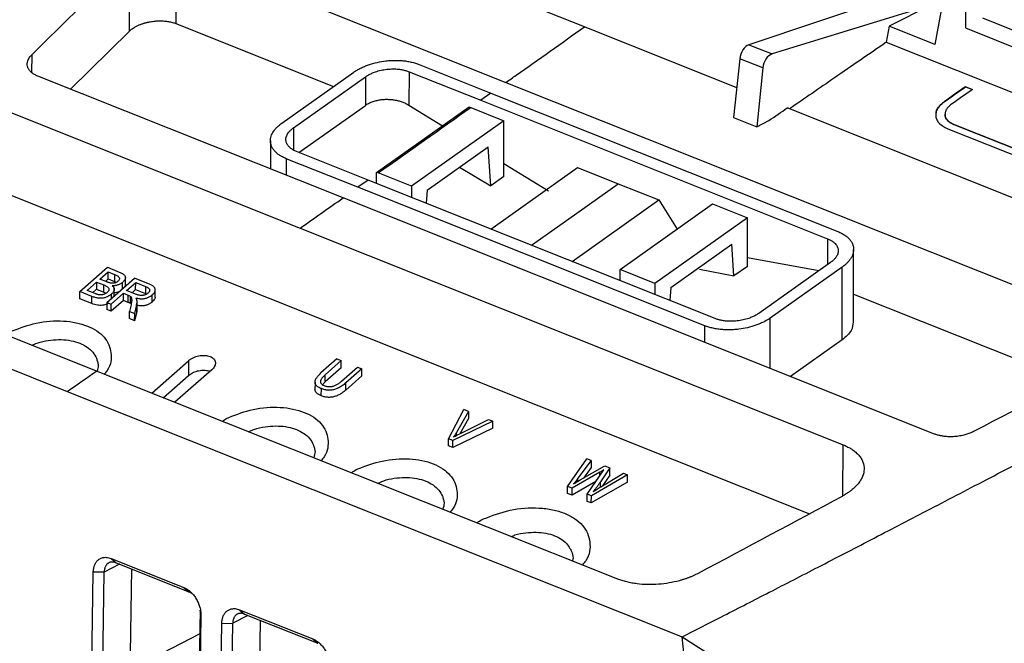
# Model space of a CAD drawing. Header units: millimetres. Extents: x -0.39 to 0.76, y -0.29 to 0.59.
# Tile 60 of 137: x 0.5594 to 0.6231, y -0.1625 to -0.1221. Entities that reach past the tile are written whole.
import ezdxf

# ---------------------------------------------------------------- set-up
doc = ezdxf.new("R2010")
doc.units = ezdxf.units.MM

msp = doc.modelspace()

# ---------------------------------------------------------------- linework, layer by layer
at = {"color": 7, "linetype": 'Continuous', "lineweight": 25}
for p, q in [((0.620586, -0.105858), (0.620595, -0.122678)), ((0.62059, -0.113096), (0.61862, -0.123749)), ((0.595944, -0.122618), (0.578596, -0.115699)), ((0.569518, -0.117693), (0.569509, -0.122401)), ((0.569518, -0.117693), (0.590865, -0.126206)), ((0.566489, -0.118197), (0.566481, -0.122904)), ((0.616464, -0.120456), (0.606585, -0.123765)), ((0.54243, -0.121619), (0.577555, -0.135628)), ((0.618368, -0.121215), (0.608086, -0.124363)), ((0.618368, -0.121215), (0.615673, -0.122573)), ((0.641287, -0.129862), (0.621723, -0.12206)), ((0.562695, -0.126641), (0.566481, -0.122904)), ((0.569509, -0.122401), (0.579711, -0.126469)), ((0.605799, -0.126548), (0.595944, -0.122618)), ((0.615673, -0.122573), (0.615478, -0.123609)), ((0.61862, -0.123749), (0.615673, -0.122573)), ((0.620595, -0.122678), (0.642416, -0.13138)), ((0.606585, -0.123765), (0.608086, -0.124363)), ((0.615478, -0.123609), (0.647492, -0.136377)), ((0.605996, -0.12468), (0.605596, -0.128469)), ((0.607478, -0.125271), (0.605996, -0.12468)), ((0.584595, -0.125509), (0.584591, -0.127675)), ((0.584595, -0.125509), (0.589235, -0.12736)), ((0.585254, -0.125043), (0.589894, -0.126893)), ((0.607478, -0.125271), (0.607092, -0.129066)), ((0.580322, -0.133671), (0.560568, -0.125793)), ((0.57637, -0.128836), (0.58102, -0.125542)), ((0.577122, -0.129136), (0.581772, -0.125842)), ((0.581772, -0.125842), (0.581769, -0.127687)), ((0.590865, -0.126206), (0.630734, -0.142107)), ((0.620599, -0.126482), (0.621051, -0.126662)), ((0.620599, -0.126491), (0.620599, -0.126482)), ((0.621042, -0.126668), (0.620599, -0.126491)), ((0.54242, -0.126944), (0.610502, -0.154096)), ((0.589894, -0.126893), (0.589235, -0.12736)), ((0.589235, -0.12736), (0.611683, -0.136312)), ((0.589894, -0.126893), (0.612341, -0.135846)), ((0.577468, -0.130733), (0.581769, -0.127686)), ((0.582495, -0.132018), (0.588482, -0.127778)), ((0.584591, -0.127675), (0.586755, -0.129001)), ((0.588482, -0.127778), (0.588586, -0.12782)), ((0.588586, -0.12782), (0.590739, -0.128678)), ((0.637005, -0.138994), (0.60907, -0.127853)), ((0.619245, -0.127448), (0.619245, -0.127439)), ((0.590739, -0.128678), (0.584752, -0.132919)), ((0.590732, -0.132295), (0.590739, -0.128678)), ((0.605596, -0.128469), (0.607092, -0.129066)), ((0.607092, -0.129066), (0.607879, -0.128669)), ((0.619275, -0.128266), (0.619275, -0.128275)), ((0.61946, -0.1292), (0.624865, -0.131355)), ((0.619856, -0.12892), (0.62526, -0.131076)), ((0.619856, -0.128929), (0.619856, -0.12892)), ((0.625252, -0.131082), (0.619856, -0.128929)), ((0.575628, -0.129976), (0.575624, -0.131798)), ((0.52268, -0.130317), (0.562473, -0.146186)), ((0.585767, -0.133174), (0.58972, -0.130374)), ((0.589884, -0.132895), (0.58972, -0.130374)), ((0.581291, -0.132986), (0.57665, -0.131136)), ((0.581949, -0.13252), (0.577309, -0.130669)), ((0.564377, -0.144867), (0.530659, -0.131419)), ((0.58786, -0.131691), (0.589884, -0.132895)), ((0.589883, -0.135684), (0.595502, -0.131705)), ((0.590734, -0.131438), (0.593617, -0.133204)), ((0.595502, -0.131705), (0.598135, -0.132755)), ((0.581949, -0.13252), (0.581291, -0.132986)), ((0.604397, -0.141472), (0.581949, -0.13252)), ((0.582494, -0.132737), (0.582495, -0.132018)), ((0.582599, -0.13206), (0.582495, -0.132018)), ((0.584752, -0.132919), (0.582599, -0.13206)), ((0.590732, -0.132295), (0.589884, -0.132895)), ((0.603738, -0.141938), (0.581291, -0.132986)), ((0.584752, -0.132919), (0.584751, -0.133637)), ((0.598135, -0.132755), (0.600769, -0.133805)), ((0.618599, -0.148937), (0.580322, -0.133671)), ((0.585767, -0.133174), (0.585713, -0.13402)), ((0.59515, -0.137784), (0.600769, -0.133805)), ((0.598253, -0.138303), (0.60424, -0.134063)), ((0.600769, -0.133805), (0.601946, -0.135687)), ((0.60424, -0.134063), (0.606497, -0.134963)), ((0.606497, -0.134963), (0.60051, -0.139203)), ((0.606491, -0.138097), (0.606497, -0.134963)), ((0.577555, -0.135628), (0.61268, -0.149636)), ((0.601525, -0.139459), (0.605478, -0.136658)), ((0.605612, -0.13872), (0.605478, -0.136658)), ((0.606492, -0.137517), (0.611122, -0.138375)), ((0.613355, -0.141713), (0.613364, -0.137005)), ((0.563282, -0.13973), (0.565071, -0.138158)), ((0.565071, -0.138158), (0.565835, -0.138462)), ((0.606491, -0.138097), (0.605612, -0.13872)), ((0.61187, -0.137845), (0.60722, -0.141139)), ((0.612622, -0.138145), (0.607972, -0.141439)), ((0.612613, -0.142853), (0.612622, -0.138145)), ((0.564591, -0.138925), (0.56513, -0.138452)), ((0.565044, -0.140432), (0.566832, -0.13886)), ((0.565129, -0.138913), (0.56513, -0.138452)), ((0.56513, -0.138452), (0.565537, -0.138614)), ((0.565537, -0.138614), (0.565536, -0.139076)), ((0.566237, -0.139404), (0.566238, -0.138769)), ((0.567737, -0.139221), (0.566832, -0.13886)), ((0.598252, -0.139021), (0.598253, -0.138303)), ((0.60051, -0.139203), (0.598253, -0.138303)), ((0.603385, -0.13828), (0.605612, -0.13872)), ((0.563765, -0.139651), (0.564379, -0.139112)), ((0.564379, -0.139112), (0.564378, -0.139573)), ((0.564379, -0.139112), (0.56485, -0.1393)), ((0.565032, -0.139101), (0.564591, -0.138925)), ((0.564849, -0.139761), (0.56485, -0.1393)), ((0.564952, -0.139069), (0.565129, -0.138913)), ((0.565129, -0.138913), (0.565536, -0.139076)), ((0.565536, -0.139076), (0.565648, -0.139133)), ((0.566052, -0.139595), (0.566053, -0.139134)), ((0.566314, -0.139662), (0.566905, -0.139142)), ((0.566904, -0.139603), (0.566905, -0.139142)), ((0.566905, -0.139142), (0.56755, -0.1394)), ((0.56755, -0.1394), (0.56755, -0.139861)), ((0.60051, -0.139203), (0.600509, -0.139921)), ((0.601525, -0.139459), (0.601471, -0.140305)), ((0.564059, -0.140039), (0.563282, -0.13973)), ((0.563282, -0.140191), (0.563282, -0.13973)), ((0.564273, -0.139854), (0.563765, -0.139651)), ((0.564059, -0.140501), (0.564059, -0.140039)), ((0.564126, -0.139795), (0.564378, -0.139573)), ((0.564378, -0.139573), (0.564849, -0.139761)), ((0.564849, -0.139761), (0.564985, -0.139831)), ((0.565315, -0.14054), (0.56611, -0.139841)), ((0.565519, -0.140014), (0.56552, -0.139537)), ((0.566109, -0.140302), (0.56611, -0.139841)), ((0.56611, -0.139841), (0.566423, -0.139966)), ((0.566894, -0.139893), (0.566314, -0.139662)), ((0.566422, -0.140427), (0.566423, -0.139966)), ((0.566564, -0.140495), (0.566564, -0.140033)), ((0.566674, -0.139806), (0.566904, -0.139603)), ((0.566904, -0.139603), (0.56755, -0.139861)), ((0.567975, -0.1404), (0.567976, -0.139939)), ((0.568171, -0.14008), (0.568172, -0.139551)), ((0.613359, -0.139888), (0.627414, -0.145494)), ((0.564059, -0.140501), (0.563282, -0.140191)), ((0.565044, -0.140432), (0.565043, -0.140893)), ((0.565044, -0.140432), (0.565315, -0.14054)), ((0.566109, -0.140302), (0.565314, -0.141001)), ((0.565314, -0.141001), (0.565315, -0.14054)), ((0.566422, -0.140427), (0.566109, -0.140302)), ((0.566605, -0.140579), (0.566502, -0.141014)), ((0.56684, -0.141148), (0.566974, -0.140579)), ((0.566973, -0.14104), (0.566974, -0.140579)), ((0.566996, -0.14092), (0.566997, -0.140366)), ((0.565314, -0.141001), (0.565043, -0.140893)), ((0.566502, -0.141014), (0.56684, -0.141148)), ((0.566502, -0.141475), (0.566502, -0.141014)), ((0.566973, -0.14104), (0.566839, -0.141609)), ((0.566839, -0.141609), (0.56684, -0.141148)), ((0.566982, -0.140867), (0.566973, -0.14104)), ((0.566839, -0.141609), (0.566502, -0.141475)), ((0.612613, -0.142853), (0.609275, -0.145218)), ((0.56794, -0.146288), (0.57032, -0.144196)), ((0.57032, -0.144196), (0.570318, -0.145155)), ((0.579931, -0.144084), (0.578897, -0.144992)), ((0.580201, -0.144192), (0.579168, -0.1451)), ((0.579931, -0.144084), (0.580201, -0.144192)), ((0.580201, -0.144653), (0.580201, -0.144192)), ((0.580232, -0.145524), (0.581265, -0.144616)), ((0.581265, -0.144616), (0.581536, -0.144724)), ((0.598095, -0.158314), (0.564377, -0.144867)), ((0.56869, -0.146587), (0.570318, -0.145155)), ((0.571825, -0.144796), (0.569445, -0.146888)), ((0.580201, -0.144653), (0.579167, -0.145561)), ((0.579167, -0.145561), (0.579168, -0.1451)), ((0.581535, -0.145185), (0.580502, -0.146094)), ((0.581536, -0.144724), (0.580503, -0.145632)), ((0.581535, -0.145185), (0.581536, -0.144724)), ((0.57851, -0.145582), (0.578509, -0.146122)), ((0.579167, -0.145561), (0.578991, -0.145749)), ((0.580502, -0.146094), (0.580503, -0.145632)), ((0.562473, -0.146186), (0.602265, -0.162056)), ((0.578918, -0.146466), (0.578919, -0.146005)), ((0.587142, -0.149245), (0.588142, -0.147359)), ((0.588435, -0.147475), (0.587667, -0.148829)), ((0.588435, -0.147475), (0.588142, -0.147359)), ((0.588435, -0.147475), (0.588434, -0.147937)), ((0.59001, -0.148104), (0.587424, -0.149358)), ((0.588434, -0.147937), (0.587876, -0.14892)), ((0.587884, -0.148916), (0.589734, -0.147994)), ((0.589734, -0.147994), (0.59001, -0.148104)), ((0.590009, -0.148565), (0.59001, -0.148104)), ((0.590009, -0.148565), (0.587424, -0.149819)), ((0.587141, -0.149706), (0.587142, -0.149245)), ((0.587424, -0.149819), (0.587141, -0.149706)), ((0.587424, -0.149358), (0.587142, -0.149245)), ((0.587424, -0.149819), (0.587424, -0.149358)), ((0.594858, -0.152322), (0.59611, -0.150536)), ((0.59639, -0.150648), (0.595524, -0.151801)), ((0.595669, -0.151905), (0.597265, -0.150997)), ((0.59639, -0.150648), (0.59611, -0.150536)), ((0.59639, -0.150648), (0.596389, -0.151109)), ((0.597265, -0.150997), (0.597591, -0.151127)), ((0.596932, -0.151409), (0.59514, -0.152435)), ((0.596389, -0.151109), (0.595884, -0.151782)), ((0.596127, -0.152828), (0.597205, -0.151249)), ((0.598735, -0.151583), (0.596391, -0.152934)), ((0.597591, -0.151127), (0.596977, -0.152039)), ((0.596995, -0.152359), (0.598463, -0.151475)), ((0.59759, -0.151588), (0.597124, -0.152282)), ((0.59759, -0.151588), (0.597591, -0.151127)), ((0.598463, -0.151475), (0.598735, -0.151583)), ((0.598734, -0.152044), (0.598735, -0.151583)), ((0.596684, -0.152012), (0.59514, -0.152896)), ((0.598734, -0.152044), (0.59639, -0.153395)), ((0.594857, -0.152783), (0.594858, -0.152322)), ((0.59514, -0.152896), (0.594857, -0.152783)), ((0.59514, -0.152435), (0.594858, -0.152322)), ((0.59514, -0.152896), (0.59514, -0.152435)), ((0.596126, -0.15329), (0.596127, -0.152828)), ((0.596391, -0.152934), (0.596127, -0.152828)), ((0.59639, -0.153395), (0.596126, -0.15329)), ((0.59639, -0.153395), (0.596391, -0.152934)), ((0.565311, -0.156984), (0.570016, -0.15886)), ((0.565311, -0.156984), (0.565633, -0.157262)), ((0.565633, -0.157262), (0.570338, -0.159138)), ((0.564068, -0.164062), (0.564162, -0.157871)), ((0.564867, -0.157859), (0.564162, -0.157871)), ((0.564774, -0.16405), (0.564867, -0.157859)), ((0.566635, -0.157662), (0.566552, -0.16313)), ((0.570016, -0.15886), (0.570338, -0.159138)), ((0.571077, -0.160336), (0.570983, -0.166526)), ((0.571124, -0.160648), (0.571077, -0.160336)), ((0.573627, -0.160301), (0.578365, -0.16219)), ((0.573627, -0.160301), (0.57395, -0.160579)), ((0.571124, -0.160648), (0.57103, -0.166839)), ((0.572385, -0.167379), (0.572478, -0.161188)), ((0.572478, -0.161188), (0.573184, -0.161176)), ((0.57309, -0.167367), (0.573184, -0.161176)), ((0.57395, -0.160579), (0.578688, -0.162468)), ((0.574952, -0.160978), (0.574869, -0.166447)), ((0.571054, -0.161855), (0.56863, -0.163109)), ((0.578365, -0.16219), (0.578688, -0.162468)), ((0.607573, -0.209379), (0.602265, -0.162056)), ((0.602265, -0.162056), (0.621609, -0.17433))]:
    msp.add_line(p, q, dxfattribs=at)
at = {"color": 9, "linetype": 'Continuous', "lineweight": 25}
for p, q in [((0.560175, -0.124431), (0.560173, -0.125556)), ((0.577122, -0.129136), (0.577119, -0.130573)), ((0.57665, -0.131136), (0.576648, -0.132206)), ((0.611683, -0.136312), (0.61168, -0.13798)), ((0.565339, -0.140173), (0.565339, -0.139888)), ((0.607966, -0.144696), (0.607972, -0.141439)), ((0.603736, -0.143009), (0.603738, -0.141938)), ((0.587666, -0.149031), (0.587667, -0.148829)), ((0.612674, -0.152927), (0.61268, -0.149636)), ((0.596932, -0.151649), (0.596932, -0.151409)), ((0.595524, -0.15199), (0.595524, -0.151801)), ((0.596977, -0.152349), (0.596977, -0.152039)), ((0.565853, -0.157349), (0.564867, -0.157859)), ((0.574169, -0.160666), (0.573184, -0.161176))]:
    msp.add_line(p, q, dxfattribs=at)
at = {"color": 9, "linetype": 'Continuous', "lineweight": 25, "flags": 128}
msp.add_lwpolyline([(0.592517, -0.136734), (0.59493, -0.135025), (0.598135, -0.132755)], dxfattribs=at)
at = {"color": 7, "linetype": 'Continuous', "lineweight": 25}
for centre, major_axis, ratio, start_param, end_param in [((0.606507, -0.124509), (0.000291, 0.000745), 0.572901, 0.446442, 2.017238), ((0.60801, -0.125108), (0.000302, 0.000741), 0.599732, 0.454431, 2.025227)]:
    msp.add_ellipse(centre, major_axis=major_axis, ratio=ratio, start_param=start_param, end_param=end_param, dxfattribs=at)
for points in [[(0.560175, -0.124431), (0.56228, -0.122354), (0.564385, -0.120274), (0.566489, -0.118197)], [(0.620599, -0.126482), (0.620148, -0.126801), (0.619696, -0.12712), (0.619245, -0.127439)], [(0.619245, -0.127448), (0.619696, -0.127129), (0.620148, -0.12681), (0.620599, -0.126491)], [(0.621051, -0.126662), (0.620599, -0.126981), (0.620147, -0.1273), (0.619696, -0.127619)], [(0.582599, -0.13206), (0.584595, -0.130647), (0.58659, -0.129233), (0.588586, -0.12782)], [(0.607879, -0.128669), (0.608276, -0.128397), (0.608673, -0.128125), (0.60907, -0.127853)], [(0.577555, -0.135628), (0.578477, -0.134976), (0.5794, -0.134324), (0.580322, -0.133671)], [(0.630669, -0.143792), (0.627503, -0.145447), (0.624337, -0.147103), (0.62117, -0.148757)], [(0.562473, -0.146186), (0.563108, -0.145747), (0.563742, -0.145307), (0.564377, -0.144867)], [(0.621395, -0.172945), (0.631402, -0.163901), (0.641567, -0.155553), (0.651819, -0.147958)], [(0.587481, -0.149129), (0.587611, -0.149056), (0.587745, -0.148985), (0.587884, -0.148916)], [(0.595524, -0.151801), (0.595435, -0.151922), (0.595342, -0.152041), (0.595245, -0.152157)], [(0.612613, -0.152968), (0.609509, -0.154636), (0.606404, -0.156299), (0.603299, -0.157949)]]:
    msp.add_open_spline(points, degree=3, dxfattribs=at)
for points, knots in [([(0.566481, -0.122904), (0.566507, -0.12288), (0.566558, -0.122831), (0.566643, -0.122764), (0.566731, -0.122702), (0.566822, -0.122646), (0.566913, -0.122594), (0.567004, -0.122548), (0.567095, -0.122507), (0.567183, -0.12247), (0.567269, -0.122437), (0.567351, -0.122408), (0.56743, -0.122382), (0.567505, -0.12236), (0.567575, -0.122341), (0.56764, -0.122324), (0.5677, -0.12231), (0.567754, -0.122298), (0.567803, -0.122288), (0.567937, -0.122264), (0.568159, -0.122234), (0.568467, -0.12222), (0.568762, -0.122231), (0.569037, -0.122266), (0.56929, -0.122321), (0.569437, -0.122374), (0.569509, -0.122401)], [0, 0, 0, 0, 0.041895, 0.082072, 0.120529, 0.157267, 0.192286, 0.225585, 0.257165, 0.287026, 0.315167, 0.341589, 0.366291, 0.389274, 0.410537, 0.430081, 0.447906, 0.46401, 0.478396, 0.491063, 0.581115, 0.669041, 0.754864, 0.838612, 0.920314, 1, 1, 1, 1]), ([(0.590865, -0.126206), (0.591087, -0.126049), (0.59278, -0.124852), (0.594473, -0.123655), (0.595944, -0.122618)], [0.62082305, 0.62082305, 0.62082305, 0.62082305, 0.63103292, 0.69870925, 0.69870925, 0.69870925, 0.69870925]), ([(0.615478, -0.123609), (0.61436, -0.124375), (0.612273, -0.125806), (0.610186, -0.127244), (0.609217, -0.127911)], [0, 0, 0, 0, 0.535645, 1, 1, 1, 1]), ([(0.560568, -0.125793), (0.560532, -0.125778), (0.560461, -0.125748), (0.560364, -0.125698), (0.560274, -0.125643), (0.560192, -0.125584), (0.560085, -0.125492), (0.559973, -0.125359), (0.559894, -0.125181), (0.559874, -0.124994), (0.559909, -0.124824), (0.559978, -0.124677), (0.560061, -0.124551), (0.560137, -0.124471), (0.560175, -0.124431)], [0, 0, 0, 0, 0.051655, 0.103006, 0.154325, 0.20589, 0.257969, 0.382121, 0.506063, 0.628129, 0.750586, 0.8336, 0.916374, 1, 1, 1, 1]), ([(0.58102, -0.125542), (0.581053, -0.125519), (0.58112, -0.125473), (0.581228, -0.125406), (0.581341, -0.125341), (0.581498, -0.12526), (0.581705, -0.125165), (0.582057, -0.12503), (0.58252, -0.124901), (0.583022, -0.124817), (0.583442, -0.124782), (0.583787, -0.124775), (0.58412, -0.12479), (0.584438, -0.124826), (0.584735, -0.124881), (0.58501, -0.124951), (0.585173, -0.125013), (0.585254, -0.125043)], [0, 0, 0, 0, 0.0318932, 0.0640988, 0.0965563, 0.1292024, 0.192561, 0.2568093, 0.3854766, 0.5044526, 0.5790167, 0.6523187, 0.7244804, 0.7956328, 0.8655648, 0.9338175, 1, 1, 1, 1]), ([(0.581772, -0.125842), (0.581803, -0.125821), (0.581863, -0.12578), (0.581962, -0.125721), (0.582067, -0.125666), (0.582177, -0.125614), (0.582293, -0.125566), (0.582489, -0.125494), (0.582778, -0.125412), (0.583163, -0.125348), (0.58355, -0.125324), (0.583885, -0.125341), (0.584163, -0.125382), (0.584391, -0.125435), (0.584527, -0.125484), (0.584595, -0.125509)], [0, 0, 0, 0, 0.043436, 0.086536, 0.129494, 0.172505, 0.215766, 0.259467, 0.384478, 0.508552, 0.63009, 0.751525, 0.834237, 0.916581, 1, 1, 1, 1]), ([(0.581769, -0.127686), (0.581802, -0.127664), (0.581867, -0.12762), (0.581976, -0.12756), (0.58209, -0.127505), (0.582209, -0.127457), (0.582334, -0.127414), (0.582463, -0.127379), (0.582595, -0.127349), (0.58273, -0.127326), (0.582867, -0.127309), (0.583005, -0.127299), (0.583179, -0.127295), (0.583392, -0.127303), (0.583642, -0.127333), (0.583893, -0.127384), (0.584139, -0.127458), (0.584377, -0.127554), (0.584519, -0.127634), (0.584591, -0.127675)], [0, 0, 0, 0, 0.0469, 0.093482, 0.139757, 0.185734, 0.231424, 0.276837, 0.321985, 0.366877, 0.411527, 0.455943, 0.50014, 0.577891, 0.657792, 0.739901, 0.824273, 0.910957, 1, 1, 1, 1]), ([(0.619245, -0.127439), (0.619145, -0.127509), (0.619058, -0.127583), (0.618909, -0.127736), (0.618846, -0.127817), (0.618749, -0.127981), (0.618715, -0.128063), (0.618676, -0.128229), (0.61867, -0.128313), (0.618689, -0.128476), (0.618713, -0.128555), (0.618791, -0.128709), (0.618845, -0.128783), (0.619043, -0.128989), (0.619231, -0.129108), (0.61946, -0.1292)], [0, 0, 0, 0, 0.125, 0.125, 0.25, 0.25, 0.375, 0.375, 0.5, 0.5, 0.625, 0.625, 0.75, 0.75, 1, 1, 1, 1]), ([(0.618707, -0.128321), (0.6187, -0.128258), (0.618678, -0.128054), (0.61888, -0.127743), (0.619139, -0.127533), (0.619245, -0.127448)], [0, 0, 0, 0, 0.2108684, 0.6787019, 1, 1, 1, 1]), ([(0.619696, -0.127619), (0.619622, -0.127671), (0.619558, -0.127725), (0.619448, -0.127839), (0.619402, -0.127898), (0.61933, -0.128019), (0.619305, -0.12808), (0.619276, -0.128203), (0.619272, -0.128265), (0.619293, -0.128445), (0.619351, -0.128562), (0.619547, -0.128764), (0.619686, -0.128853), (0.619856, -0.12892)], [0, 0, 0, 0, 0.125, 0.125, 0.25, 0.25, 0.375, 0.375, 0.5, 0.5, 0.75, 0.75, 1, 1, 1, 1]), ([(0.619856, -0.128929), (0.619821, -0.128915), (0.619752, -0.128886), (0.619658, -0.128835), (0.619572, -0.128779), (0.619496, -0.128719), (0.61941, -0.128634), (0.619344, -0.128541), (0.619302, -0.128443), (0.619279, -0.128363), (0.61928, -0.128306), (0.619281, -0.128275)], [0, 0, 0, 0, 0.096446, 0.193564, 0.292802, 0.392771, 0.489217, 0.685363, 0.785292, 0.882153, 1, 1, 1, 1]), ([(0.57665, -0.131136), (0.576608, -0.131118), (0.576523, -0.131084), (0.576404, -0.131025), (0.57629, -0.130961), (0.576182, -0.130892), (0.576082, -0.130818), (0.57599, -0.130739), (0.575907, -0.130655), (0.575834, -0.130567), (0.575771, -0.130476), (0.575719, -0.130381), (0.575678, -0.130282), (0.575648, -0.13018), (0.57562, -0.130011), (0.575635, -0.129762), (0.575741, -0.129499), (0.575884, -0.129286), (0.576021, -0.129126), (0.576173, -0.128984), (0.576295, -0.128889), (0.576354, -0.128847), (0.57637, -0.128836)], [0, 0, 0, 0, 0.035737, 0.072169, 0.109244, 0.146901, 0.18507, 0.223675, 0.262637, 0.301919, 0.341547, 0.381545, 0.421934, 0.462735, 0.503963, 0.621818, 0.749048, 0.805221, 0.873166, 0.942833, 0.984855, 1, 1, 1, 1]), ([(0.577309, -0.130669), (0.577275, -0.130655), (0.577208, -0.130627), (0.577116, -0.13058), (0.57703, -0.130529), (0.576952, -0.130474), (0.576881, -0.130416), (0.576779, -0.130316), (0.576672, -0.130165), (0.576614, -0.129958), (0.57663, -0.129745), (0.576712, -0.129556), (0.576828, -0.129395), (0.576958, -0.12926), (0.577067, -0.129177), (0.577122, -0.129136)], [0, 0, 0, 0, 0.0433567, 0.0863949, 0.1293192, 0.172336, 0.2156504, 0.2594633, 0.3839558, 0.5079249, 0.6293247, 0.7511519, 0.8339502, 0.9164434, 1, 1, 1, 1]), ([(0.611683, -0.136312), (0.611716, -0.136326), (0.611784, -0.136354), (0.611876, -0.136402), (0.611962, -0.136452), (0.61204, -0.136507), (0.612111, -0.136566), (0.612213, -0.136666), (0.61232, -0.136816), (0.612378, -0.137023), (0.612362, -0.137236), (0.61228, -0.137425), (0.612164, -0.137587), (0.612034, -0.137721), (0.611925, -0.137804), (0.61187, -0.137845)], [0, 0, 0, 0, 0.043357, 0.086395, 0.129319, 0.172336, 0.21565, 0.259463, 0.383956, 0.507925, 0.629324, 0.751152, 0.83395, 0.916443, 1, 1, 1, 1]), ([(0.612341, -0.135846), (0.612383, -0.135863), (0.612467, -0.135897), (0.612585, -0.135955), (0.612698, -0.136018), (0.612805, -0.136086), (0.612904, -0.136159), (0.612995, -0.136236), (0.613078, -0.136318), (0.61315, -0.136404), (0.613213, -0.136493), (0.613266, -0.136586), (0.613308, -0.136683), (0.613339, -0.136782), (0.613371, -0.13695), (0.613362, -0.137201), (0.613259, -0.137467), (0.613116, -0.137685), (0.612981, -0.137844), (0.612815, -0.138002), (0.612686, -0.138098), (0.612622, -0.138145)], [0, 0, 0, 0, 0.035371, 0.071385, 0.107994, 0.145137, 0.182747, 0.22075, 0.259072, 0.297672, 0.33657, 0.375792, 0.415358, 0.455287, 0.495595, 0.614522, 0.743193, 0.800993, 0.870815, 0.935917, 1, 1, 1, 1]), ([(0.602265, -0.162056), (0.603168, -0.161596), (0.605049, -0.160637), (0.607986, -0.159131), (0.61115, -0.157501), (0.614543, -0.155746), (0.618165, -0.153865), (0.622015, -0.151859), (0.627493, -0.148999), (0.63395, -0.14562), (0.640742, -0.142076), (0.645821, -0.139436), (0.648637, -0.137982), (0.649759, -0.137402)], [0, 0, 0, 0, 0.056956, 0.118735, 0.185339, 0.256768, 0.333021, 0.414099, 0.500001, 0.679159, 0.822208, 0.929154, 1, 1, 1, 1]), ([(0.565537, -0.138614), (0.565575, -0.13863), (0.565647, -0.138661), (0.565736, -0.138712), (0.565802, -0.138765), (0.565844, -0.13882), (0.565862, -0.138877), (0.565853, -0.138936), (0.56582, -0.138996), (0.565781, -0.139034), (0.565761, -0.139053)], [0, 0, 0, 0, 0.173929, 0.32621, 0.459082, 0.575903, 0.681573, 0.78263, 0.886484, 1, 1, 1, 1]), ([(0.565835, -0.138462), (0.565874, -0.138479), (0.565947, -0.138509), (0.566043, -0.138562), (0.56612, -0.138616), (0.566178, -0.138673), (0.566218, -0.138733), (0.566238, -0.138795), (0.566239, -0.138859), (0.566221, -0.138926), (0.566184, -0.138994), (0.566128, -0.139065), (0.566079, -0.13911), (0.566053, -0.139134)], [0, 0, 0, 0, 0.118651, 0.226777, 0.325384, 0.415792, 0.499713, 0.579276, 0.65697, 0.735461, 0.817338, 0.904891, 1, 1, 1, 1]), ([(0.56485, -0.1393), (0.564886, -0.139315), (0.564954, -0.139343), (0.565039, -0.139392), (0.565105, -0.139441), (0.565151, -0.139493), (0.565175, -0.139547), (0.565179, -0.139603), (0.565161, -0.139661), (0.565123, -0.13972), (0.565083, -0.139757), (0.565063, -0.139777)], [0, 0, 0, 0, 0.151652, 0.286648, 0.406625, 0.513912, 0.611748, 0.70437, 0.796733, 0.893833, 1, 1, 1, 1]), ([(0.565309, -0.139185), (0.565295, -0.139183), (0.565263, -0.139178), (0.565215, -0.139165), (0.565159, -0.139148), (0.565097, -0.139127), (0.565054, -0.13911), (0.565032, -0.139101)], [0, 0, 0, 0, 0.140055, 0.309322, 0.508726, 0.738831, 1, 1, 1, 1]), ([(0.565761, -0.139053), (0.565743, -0.139068), (0.565708, -0.139097), (0.565649, -0.139133), (0.565586, -0.13916), (0.56552, -0.13918), (0.565451, -0.13919), (0.56538, -0.139193), (0.565334, -0.139188), (0.565309, -0.139185)], [0, 0, 0, 0, 0.158965, 0.304201, 0.4401, 0.57199, 0.705681, 0.846757, 1, 1, 1, 1]), ([(0.56539, -0.139354), (0.565407, -0.13937), (0.565441, -0.139401), (0.56548, -0.139451), (0.565506, -0.139502), (0.56552, -0.139554), (0.565521, -0.139607), (0.56551, -0.139662), (0.565486, -0.139717), (0.565449, -0.139773), (0.565401, -0.139831), (0.56536, -0.139868), (0.565339, -0.139888)], [0, 0, 0, 0, 0.111479, 0.215897, 0.314646, 0.409373, 0.501937, 0.594328, 0.688546, 0.786482, 0.889821, 1, 1, 1, 1]), ([(0.566053, -0.139134), (0.566032, -0.139152), (0.56599, -0.139187), (0.565918, -0.139232), (0.565841, -0.139271), (0.56576, -0.139303), (0.565674, -0.139327), (0.565583, -0.139344), (0.565487, -0.139353), (0.565423, -0.139354), (0.56539, -0.139354)], [0, 0, 0, 0, 0.130418, 0.254217, 0.373769, 0.491705, 0.61076, 0.733598, 0.862644, 1, 1, 1, 1]), ([(0.566236, -0.139312), (0.566234, -0.139343), (0.566231, -0.139379), (0.566202, -0.139413), (0.566197, -0.139419)], [0, 0, 0, 0, 0.841005, 1, 1, 1, 1]), ([(0.56755, -0.1394), (0.56758, -0.139412), (0.567637, -0.139436), (0.567708, -0.139478), (0.567762, -0.139522), (0.567798, -0.139569), (0.567815, -0.139617), (0.567813, -0.139668), (0.567793, -0.139721), (0.567754, -0.139776), (0.567717, -0.139811), (0.567698, -0.139829)], [0, 0, 0, 0, 0.144892, 0.274161, 0.389763, 0.494418, 0.591773, 0.686321, 0.782949, 0.886246, 1, 1, 1, 1]), ([(0.567976, -0.139939), (0.567999, -0.139918), (0.568044, -0.139876), (0.568098, -0.139812), (0.568138, -0.13975), (0.568163, -0.139689), (0.568174, -0.13963), (0.56817, -0.139572), (0.568151, -0.139516), (0.568117, -0.139462), (0.56807, -0.13941), (0.568008, -0.13936), (0.567931, -0.139311), (0.567841, -0.139264), (0.567773, -0.139236), (0.567737, -0.139221)], [0, 0, 0, 0, 0.0805911, 0.1556344, 0.2262219, 0.293663, 0.3594547, 0.4252071, 0.492533, 0.5629372, 0.6377388, 0.7180406, 0.8047358, 0.8985351, 1, 1, 1, 1]), ([(0.565339, -0.139888), (0.565313, -0.13991), (0.565262, -0.139953), (0.565177, -0.14001), (0.56509, -0.140058), (0.564999, -0.140097), (0.564905, -0.140127), (0.564808, -0.140148), (0.564709, -0.14016), (0.564607, -0.140162), (0.564502, -0.140156), (0.564394, -0.14014), (0.564284, -0.140115), (0.564171, -0.140082), (0.564097, -0.140054), (0.564059, -0.140039)], [0, 0, 0, 0, 0.081222, 0.156828, 0.227892, 0.295702, 0.361737, 0.427597, 0.494893, 0.565138, 0.639665, 0.719595, 0.805836, 0.899113, 1, 1, 1, 1]), ([(0.564465, -0.139919), (0.564449, -0.139915), (0.56441, -0.139905), (0.564346, -0.139882), (0.564299, -0.139864), (0.564273, -0.139854)], [0, 0, 0, 0, 0.240489, 0.573497, 1, 1, 1, 1]), ([(0.565063, -0.139777), (0.565042, -0.139794), (0.565002, -0.139827), (0.564934, -0.139869), (0.564863, -0.139901), (0.564788, -0.139924), (0.56471, -0.139938), (0.56463, -0.139941), (0.564547, -0.139936), (0.564493, -0.139925), (0.564465, -0.139919)], [0, 0, 0, 0, 0.138447, 0.264807, 0.3826, 0.496141, 0.610233, 0.729609, 0.858423, 1, 1, 1, 1]), ([(0.565854, -0.139721), (0.565823, -0.139735), (0.56574, -0.139775), (0.565621, -0.139803), (0.565541, -0.139806), (0.56552, -0.139807)], [0, 0, 0, 0, 0.3044083, 0.8154212, 1, 1, 1, 1]), ([(0.566423, -0.139966), (0.566453, -0.139978), (0.566503, -0.139998), (0.566547, -0.140023), (0.566564, -0.140033)], [0, 0, 0, 0, 0.595568, 1, 1, 1, 1]), ([(0.566564, -0.140033), (0.566573, -0.14004), (0.56659, -0.140056), (0.566609, -0.140084), (0.566625, -0.140117), (0.566636, -0.140156), (0.566644, -0.1402), (0.566647, -0.140249), (0.566647, -0.140305), (0.566642, -0.140365), (0.566634, -0.140432), (0.566622, -0.140503), (0.566611, -0.140553), (0.566605, -0.140579)], [0, 0, 0, 0, 0.052018, 0.110019, 0.174987, 0.247623, 0.328431, 0.417774, 0.515923, 0.623081, 0.739402, 0.86501, 1, 1, 1, 1]), ([(0.567698, -0.139829), (0.56768, -0.139844), (0.567645, -0.139873), (0.567584, -0.13991), (0.56752, -0.13994), (0.567452, -0.139962), (0.567381, -0.139975), (0.567307, -0.139981), (0.56723, -0.139979), (0.56715, -0.139969), (0.567066, -0.139951), (0.56698, -0.139926), (0.566923, -0.139905), (0.566894, -0.139893)], [0, 0, 0, 0, 0.088386, 0.170135, 0.247444, 0.322895, 0.399263, 0.479224, 0.565122, 0.658853, 0.761886, 0.875325, 1, 1, 1, 1]), ([(0.566915, -0.140137), (0.566953, -0.140147), (0.567026, -0.140164), (0.567138, -0.140182), (0.567246, -0.140191), (0.567351, -0.140191), (0.567452, -0.140182), (0.56755, -0.140163), (0.567644, -0.140136), (0.567734, -0.1401), (0.56782, -0.140055), (0.567902, -0.140001), (0.567951, -0.13996), (0.567976, -0.139939)], [0, 0, 0, 0, 0.112187, 0.215811, 0.311853, 0.401541, 0.486384, 0.568155, 0.648832, 0.730474, 0.815066, 0.9044, 1, 1, 1, 1]), ([(0.566989, -0.140281), (0.566986, -0.14027), (0.56698, -0.140247), (0.566964, -0.140213), (0.566943, -0.140176), (0.566925, -0.140151), (0.566915, -0.140137)], [0, 0, 0, 0, 0.208521, 0.443804, 0.707288, 1, 1, 1, 1]), ([(0.568168, -0.14008), (0.568169, -0.140086), (0.568174, -0.140123), (0.568133, -0.140237), (0.56804, -0.140333), (0.567975, -0.1404)], [0, 0, 0, 0, 0.056558, 0.347354, 1, 1, 1, 1]), ([(0.5651, -0.140506), (0.565088, -0.140514), (0.565037, -0.140549), (0.564916, -0.140586), (0.564757, -0.14062), (0.564588, -0.140625), (0.564341, -0.1406), (0.564175, -0.140542), (0.564059, -0.140501)], [0, 0, 0, 0, 0.040635, 0.178465, 0.315029, 0.458993, 0.617816, 1, 1, 1, 1]), ([(0.566564, -0.140495), (0.566553, -0.140488), (0.566528, -0.140473), (0.56648, -0.140451), (0.566443, -0.140436), (0.566422, -0.140427)], [0, 0, 0, 0, 0.248796, 0.581674, 1, 1, 1, 1]), ([(0.567975, -0.1404), (0.567952, -0.14042), (0.567907, -0.140457), (0.567832, -0.140508), (0.567754, -0.140551), (0.567673, -0.140586), (0.567589, -0.140614), (0.567501, -0.140635), (0.56741, -0.140647), (0.567316, -0.140653), (0.567219, -0.14065), (0.56712, -0.140641), (0.567017, -0.140624), (0.566949, -0.140607), (0.566914, -0.140599)], [0, 0, 0, 0, 0.087889, 0.170416, 0.248728, 0.324165, 0.398222, 0.472478, 0.548501, 0.627752, 0.711524, 0.800915, 0.896829, 1, 1, 1, 1]), ([(0.566974, -0.140579), (0.566984, -0.140526), (0.567004, -0.140425), (0.566994, -0.140327), (0.566989, -0.140281)], [0, 0, 0, 0, 0.5249975, 1, 1, 1, 1]), ([(0.607972, -0.141439), (0.607938, -0.141463), (0.607806, -0.141555), (0.607576, -0.141684), (0.607294, -0.141813), (0.60695, -0.141945), (0.606505, -0.142073), (0.606005, -0.142159), (0.605582, -0.142197), (0.60523, -0.142206), (0.60489, -0.142192), (0.604566, -0.142157), (0.604264, -0.142102), (0.603985, -0.142031), (0.603819, -0.141969), (0.603738, -0.141938)], [0, 0, 0, 0, 0.0329834, 0.1267762, 0.1947124, 0.2508834, 0.3780857, 0.4959473, 0.5722078, 0.6470377, 0.7205631, 0.7929246, 0.8639239, 0.9330838, 1, 1, 1, 1]), ([(0.60722, -0.141139), (0.607189, -0.14116), (0.607128, -0.141202), (0.607029, -0.14126), (0.606925, -0.141315), (0.606815, -0.141367), (0.606699, -0.141415), (0.606503, -0.141487), (0.606214, -0.141569), (0.605829, -0.141634), (0.605442, -0.141657), (0.605107, -0.14164), (0.604828, -0.141599), (0.604601, -0.141546), (0.604465, -0.141497), (0.604397, -0.141472)], [0, 0, 0, 0, 0.043436, 0.086536, 0.129494, 0.172505, 0.215766, 0.259467, 0.384478, 0.508551, 0.63009, 0.751525, 0.834236, 0.916581, 1, 1, 1, 1]), ([(0.558918, -0.142269), (0.559429, -0.142078), (0.560494, -0.14168), (0.561968, -0.141581), (0.563059, -0.141719), (0.563797, -0.141936), (0.564413, -0.142258), (0.564885, -0.14267), (0.565198, -0.143156), (0.565364, -0.143865), (0.565315, -0.144549), (0.564942, -0.144986), (0.564875, -0.145065)], [0, 0, 0, 0, 0.149679, 0.312138, 0.39377, 0.475394, 0.55699, 0.638629, 0.720237, 0.801865, 0.964364, 1, 1, 1, 1]), ([(0.613324, -0.141711), (0.613309, -0.141887), (0.613284, -0.142174), (0.612982, -0.142561), (0.612737, -0.142755), (0.612613, -0.142853)], [0, 0, 0, 0, 0.439008, 0.717811, 1, 1, 1, 1]), ([(0.560196, -0.143199), (0.560368, -0.143124), (0.56076, -0.142954), (0.561415, -0.142856), (0.562095, -0.142819), (0.562731, -0.142888), (0.563301, -0.143051), (0.563781, -0.143306), (0.564145, -0.143638), (0.56435, -0.143968), (0.564414, -0.144184), (0.564436, -0.144258)], [0, 0, 0, 0, 0.097086, 0.221563, 0.339365, 0.460713, 0.580147, 0.699185, 0.820899, 0.938506, 1, 1, 1, 1]), ([(0.57032, -0.144196), (0.570342, -0.144178), (0.570385, -0.144141), (0.570458, -0.144091), (0.570536, -0.144044), (0.570647, -0.143988), (0.570795, -0.143929), (0.570987, -0.143878), (0.571189, -0.14385), (0.571447, -0.143849), (0.571735, -0.143909), (0.57194, -0.144043), (0.572038, -0.144185), (0.572071, -0.144307), (0.572065, -0.144433), (0.57202, -0.144558), (0.571943, -0.144682), (0.571864, -0.144758), (0.571825, -0.144796)], [0, 0, 0, 0, 0.0313, 0.062316, 0.09333, 0.124627, 0.185584, 0.246518, 0.312298, 0.378169, 0.498373, 0.619265, 0.685351, 0.751712, 0.813039, 0.874763, 0.937294, 1, 1, 1, 1]), ([(0.564436, -0.144258), (0.564455, -0.144335), (0.564501, -0.144528), (0.56444, -0.144737), (0.564403, -0.144863)], [0, 0, 0, 0, 0.403044, 1, 1, 1, 1]), ([(0.570318, -0.145155), (0.570401, -0.145093), (0.570566, -0.14497), (0.570898, -0.14485), (0.57124, -0.1448), (0.57153, -0.144815), (0.571664, -0.144872), (0.571715, -0.144893)], [0, 0, 0, 0, 0.219898, 0.439867, 0.657658, 0.871218, 1, 1, 1, 1]), ([(0.578919, -0.146005), (0.578885, -0.145991), (0.578819, -0.145963), (0.578732, -0.145914), (0.578659, -0.145863), (0.5786, -0.145809), (0.578556, -0.145751), (0.578526, -0.145689), (0.57851, -0.145624), (0.578509, -0.145556), (0.578522, -0.145485), (0.578549, -0.14541), (0.578591, -0.145333), (0.578646, -0.145252), (0.578716, -0.145168), (0.5788, -0.14508), (0.578864, -0.145022), (0.578897, -0.144992)], [0, 0, 0, 0, 0.073887, 0.143183, 0.20849, 0.270526, 0.330128, 0.388238, 0.44587, 0.504064, 0.563832, 0.626106, 0.691715, 0.761366, 0.835653, 0.915064, 1, 1, 1, 1]), ([(0.579168, -0.1451), (0.579135, -0.14513), (0.579071, -0.145188), (0.578992, -0.145275), (0.578931, -0.145356), (0.578881, -0.145447), (0.578856, -0.145549), (0.578885, -0.145656), (0.578971, -0.145746), (0.57906, -0.145787), (0.579108, -0.145809)], [0, 0, 0, 0, 0.124787, 0.23801, 0.340704, 0.434239, 0.577545, 0.710704, 0.847504, 1, 1, 1, 1]), ([(0.580503, -0.145632), (0.580466, -0.145664), (0.580395, -0.145725), (0.580282, -0.145808), (0.580169, -0.145882), (0.580056, -0.145945), (0.579943, -0.145998), (0.579829, -0.14604), (0.579715, -0.146072), (0.579601, -0.146094), (0.579486, -0.146105), (0.579372, -0.146106), (0.579257, -0.146096), (0.579143, -0.146076), (0.579029, -0.146046), (0.578956, -0.146019), (0.578919, -0.146005)], [0, 0, 0, 0, 0.091287, 0.176218, 0.255286, 0.329103, 0.398423, 0.464151, 0.527348, 0.589205, 0.650993, 0.713982, 0.779378, 0.848256, 0.921541, 1, 1, 1, 1]), ([(0.579108, -0.145809), (0.579135, -0.145819), (0.579189, -0.145839), (0.579275, -0.14586), (0.579361, -0.145873), (0.579447, -0.145877), (0.579534, -0.145872), (0.579622, -0.145859), (0.579709, -0.145837), (0.579797, -0.145806), (0.579884, -0.145766), (0.579972, -0.145718), (0.580059, -0.145661), (0.580148, -0.145596), (0.580203, -0.145549), (0.580232, -0.145524)], [0, 0, 0, 0, 0.081641, 0.157622, 0.229003, 0.297058, 0.363257, 0.429189, 0.496466, 0.566606, 0.640951, 0.720633, 0.80657, 0.899499, 1, 1, 1, 1]), ([(0.578918, -0.146466), (0.578805, -0.146412), (0.578642, -0.146333), (0.578527, -0.146177), (0.578515, -0.146093), (0.578509, -0.146053)], [0, 0, 0, 0, 0.5373788, 0.7724412, 1, 1, 1, 1]), ([(0.580502, -0.146094), (0.580465, -0.146125), (0.580394, -0.146186), (0.580281, -0.146269), (0.580168, -0.146343), (0.580055, -0.146406), (0.579942, -0.146459), (0.579828, -0.146501), (0.579714, -0.146534), (0.5796, -0.146555), (0.579485, -0.146567), (0.579371, -0.146567), (0.579257, -0.146558), (0.579142, -0.146537), (0.579028, -0.146507), (0.578956, -0.14648), (0.578918, -0.146466)], [0, 0, 0, 0, 0.091287, 0.176218, 0.255286, 0.329103, 0.398423, 0.464151, 0.527348, 0.589205, 0.650993, 0.713982, 0.779378, 0.848256, 0.921541, 1, 1, 1, 1]), ([(0.572935, -0.147859), (0.573452, -0.147665), (0.574522, -0.147263), (0.576003, -0.147163), (0.577093, -0.147301), (0.577831, -0.147518), (0.578447, -0.147841), (0.578919, -0.148253), (0.579233, -0.148738), (0.579399, -0.149447), (0.579347, -0.150136), (0.578971, -0.150576), (0.5789, -0.150659)], [0, 0, 0, 0, 0.150913, 0.312819, 0.394174, 0.47552, 0.556839, 0.6382, 0.71953, 0.800881, 0.962826, 1, 1, 1, 1]), ([(0.572514, -0.148112), (0.572612, -0.148039), (0.572741, -0.147945), (0.572899, -0.147875), (0.572935, -0.147859)], [0, 0, 0, 0, 0.768026, 1, 1, 1, 1]), ([(0.574212, -0.148789), (0.574389, -0.148711), (0.574788, -0.148538), (0.575449, -0.148439), (0.576129, -0.148402), (0.576765, -0.14847), (0.577335, -0.148634), (0.577815, -0.148889), (0.578179, -0.149221), (0.578387, -0.149555), (0.578451, -0.149776), (0.578474, -0.149856)], [0, 0, 0, 0, 0.099757, 0.223274, 0.340168, 0.46058, 0.579093, 0.697213, 0.817987, 0.934687, 1, 1, 1, 1]), ([(0.587667, -0.148829), (0.587637, -0.148881), (0.587579, -0.148982), (0.587513, -0.149081), (0.587481, -0.149129)], [0, 0, 0, 0, 0.5151841, 1, 1, 1, 1]), ([(0.62117, -0.148757), (0.621133, -0.148776), (0.62106, -0.148813), (0.620943, -0.148864), (0.620822, -0.14891), (0.620696, -0.148953), (0.620504, -0.149009), (0.620238, -0.149068), (0.619894, -0.149109), (0.619549, -0.149119), (0.619247, -0.149097), (0.618994, -0.149055), (0.618786, -0.149005), (0.618662, -0.14896), (0.618599, -0.148937)], [0, 0, 0, 0, 0.050346, 0.100234, 0.149899, 0.199577, 0.249503, 0.37193, 0.49403, 0.617941, 0.742127, 0.828577, 0.914111, 1, 1, 1, 1]), ([(0.61268, -0.149636), (0.612724, -0.149654), (0.61281, -0.149689), (0.612934, -0.149747), (0.613052, -0.149808), (0.613164, -0.149872), (0.613323, -0.149972), (0.613513, -0.150116), (0.61371, -0.150312), (0.613864, -0.150523), (0.61401, -0.15082), (0.614076, -0.151211), (0.613986, -0.151611), (0.613825, -0.151923), (0.613662, -0.152151), (0.613459, -0.152372), (0.613242, -0.15256), (0.613029, -0.152717), (0.61283, -0.152847), (0.612685, -0.152927), (0.612613, -0.152968)], [0, 0, 0, 0, 0.0252299, 0.0503817, 0.0755042, 0.1006463, 0.1258569, 0.1883031, 0.2507979, 0.3136124, 0.3765275, 0.5030703, 0.6272961, 0.6889488, 0.7506665, 0.8125101, 0.8744125, 0.9162611, 0.958053, 1, 1, 1, 1]), ([(0.621499, -0.173619), (0.624517, -0.170923), (0.630926, -0.165195), (0.640827, -0.157015), (0.647731, -0.151757), (0.651175, -0.149134)], [0, 0, 0, 0, 0.308373, 0.654977, 1, 1, 1, 1]), ([(0.651927, -0.149434), (0.648483, -0.152057), (0.641579, -0.157314), (0.631435, -0.165701), (0.624784, -0.171647), (0.621525, -0.17456)], [0, 0, 0, 0, 0.3367062, 0.6749527, 1, 1, 1, 1]), ([(0.578474, -0.149856), (0.578491, -0.149928), (0.578536, -0.150125), (0.578472, -0.150338), (0.578432, -0.150472)], [0, 0, 0, 0, 0.369588, 1, 1, 1, 1]), ([(0.581288, -0.15119), (0.581804, -0.150996), (0.582874, -0.150594), (0.584355, -0.150494), (0.585446, -0.150632), (0.586183, -0.150849), (0.586799, -0.151172), (0.587271, -0.151584), (0.587585, -0.152069), (0.587751, -0.152778), (0.5877, -0.153467), (0.587323, -0.153907), (0.587252, -0.153989)], [0, 0, 0, 0, 0.150913, 0.312819, 0.394174, 0.47552, 0.556839, 0.6382, 0.71953, 0.800881, 0.962826, 1, 1, 1, 1]), ([(0.580866, -0.151442), (0.580965, -0.15137), (0.581093, -0.151276), (0.581251, -0.151206), (0.581288, -0.15119)], [0, 0, 0, 0, 0.768026, 1, 1, 1, 1]), ([(0.597205, -0.151249), (0.597156, -0.151278), (0.597065, -0.151332), (0.596974, -0.151385), (0.596932, -0.151409)], [0, 0, 0, 0, 0.542803, 1, 1, 1, 1]), ([(0.582564, -0.15212), (0.582742, -0.152042), (0.58314, -0.151868), (0.583802, -0.15177), (0.584481, -0.151733), (0.585117, -0.151801), (0.585687, -0.151965), (0.586168, -0.152219), (0.586531, -0.152552), (0.586739, -0.152886), (0.586803, -0.153107), (0.586826, -0.153187)], [0, 0, 0, 0, 0.099757, 0.223274, 0.340168, 0.46058, 0.579093, 0.697213, 0.817987, 0.934687, 1, 1, 1, 1]), ([(0.595245, -0.152157), (0.595341, -0.1521), (0.595482, -0.152015), (0.595624, -0.151931), (0.595669, -0.151905)], [0, 0, 0, 0, 0.682954, 1, 1, 1, 1]), ([(0.596977, -0.152039), (0.596939, -0.152095), (0.596865, -0.152203), (0.596747, -0.152362), (0.596628, -0.152514), (0.596545, -0.152611), (0.596504, -0.152659)], [0, 0, 0, 0, 0.264618, 0.51934, 0.764385, 1, 1, 1, 1]), ([(0.596504, -0.152659), (0.596579, -0.152612), (0.596741, -0.15251), (0.596907, -0.152412), (0.596995, -0.152359)], [0, 0, 0, 0, 0.467156, 1, 1, 1, 1]), ([(0.586826, -0.153187), (0.586843, -0.153259), (0.586888, -0.153456), (0.586824, -0.153669), (0.586784, -0.153803)], [0, 0, 0, 0, 0.369588, 1, 1, 1, 1]), ([(0.589409, -0.154429), (0.589974, -0.154214), (0.591129, -0.153774), (0.592726, -0.153667), (0.59389, -0.153814), (0.594677, -0.154046), (0.595335, -0.15439), (0.595839, -0.15483), (0.596173, -0.155348), (0.596351, -0.156105), (0.596294, -0.156842), (0.59589, -0.157314), (0.595813, -0.157404)], [0, 0, 0, 0, 0.154257, 0.315342, 0.396276, 0.477219, 0.558166, 0.639136, 0.720088, 0.80107, 0.962261, 1, 1, 1, 1]), ([(0.588994, -0.154684), (0.589101, -0.154605), (0.589229, -0.154511), (0.589385, -0.15444), (0.589409, -0.154429)], [0, 0, 0, 0, 0.843239, 1, 1, 1, 1]), ([(0.591204, -0.155565), (0.591285, -0.15553), (0.591587, -0.155398), (0.592147, -0.15532), (0.592825, -0.155272), (0.593461, -0.155337), (0.594032, -0.155499), (0.59451, -0.155757), (0.594856, -0.156067), (0.594995, -0.156308), (0.595055, -0.156412)], [0, 0, 0, 0, 0.053064, 0.1978, 0.33434, 0.47499, 0.613286, 0.751488, 0.892308, 1, 1, 1, 1]), ([(0.595055, -0.156412), (0.595068, -0.156441), (0.595147, -0.156615), (0.59524, -0.156844), (0.595189, -0.157061), (0.595178, -0.15711)], [0, 0, 0, 0, 0.134463, 0.805099, 1, 1, 1, 1]), ([(0.564162, -0.157871), (0.564163, -0.157836), (0.564165, -0.157766), (0.564178, -0.157666), (0.564197, -0.15757), (0.564222, -0.157479), (0.564271, -0.157349), (0.564358, -0.157195), (0.564503, -0.157049), (0.564677, -0.156949), (0.564853, -0.156909), (0.565017, -0.156909), (0.565163, -0.156931), (0.565261, -0.156966), (0.565311, -0.156984)], [0, 0, 0, 0, 0.0502557, 0.100077, 0.14978, 0.1996831, 0.250101, 0.3747805, 0.4998701, 0.6246112, 0.7496476, 0.8331583, 0.9161305, 1, 1, 1, 1]), ([(0.565633, -0.157262), (0.565608, -0.157253), (0.565559, -0.157235), (0.565485, -0.157219), (0.565415, -0.157212), (0.565347, -0.157214), (0.565282, -0.157224), (0.565222, -0.157241), (0.565166, -0.157267), (0.565114, -0.157299), (0.565067, -0.157337), (0.565025, -0.157381), (0.564988, -0.157429), (0.564956, -0.157483), (0.564929, -0.157539), (0.564907, -0.157599), (0.56489, -0.157662), (0.564878, -0.157726), (0.56487, -0.157792), (0.564868, -0.157837), (0.564867, -0.157859)], [0, 0, 0, 0, 0.063377, 0.125833, 0.187369, 0.247985, 0.30768, 0.366454, 0.424309, 0.481243, 0.537258, 0.592352, 0.646526, 0.699781, 0.752116, 0.803531, 0.854027, 0.903604, 0.952262, 1, 1, 1, 1]), ([(0.603299, -0.157949), (0.603246, -0.157976), (0.603142, -0.15803), (0.602977, -0.158107), (0.602809, -0.158179), (0.602635, -0.158247), (0.602457, -0.15831), (0.602274, -0.158368), (0.601934, -0.158466), (0.601422, -0.15858), (0.600726, -0.158665), (0.600026, -0.158684), (0.599451, -0.158642), (0.599008, -0.158574), (0.598684, -0.158505), (0.598377, -0.158419), (0.598189, -0.158349), (0.598095, -0.158314)], [0, 0, 0, 0, 0.036019, 0.071763, 0.107319, 0.142775, 0.178219, 0.213741, 0.24943, 0.37176, 0.49377, 0.617675, 0.741893, 0.806939, 0.871273, 0.935443, 1, 1, 1, 1]), ([(0.570016, -0.15886), (0.570045, -0.158873), (0.570104, -0.158898), (0.570192, -0.158945), (0.570278, -0.159), (0.570363, -0.159062), (0.570486, -0.159166), (0.570642, -0.159328), (0.570811, -0.159564), (0.57095, -0.159824), (0.571041, -0.160069), (0.571094, -0.160285), (0.571121, -0.16047), (0.571123, -0.160588), (0.571124, -0.160648)], [0, 0, 0, 0, 0.050331, 0.1002, 0.149914, 0.19978, 0.250104, 0.374897, 0.499881, 0.624692, 0.749652, 0.833311, 0.916265, 1, 1, 1, 1]), ([(0.570561, -0.159273), (0.570542, -0.159257), (0.570471, -0.159197), (0.570395, -0.159163), (0.570338, -0.159138)], [0, 0, 0, 0, 0.26473, 1, 1, 1, 1]), ([(0.572478, -0.161188), (0.57248, -0.161153), (0.572482, -0.161083), (0.572494, -0.160983), (0.572513, -0.160887), (0.572539, -0.160795), (0.572588, -0.160666), (0.572674, -0.160512), (0.572819, -0.160365), (0.572994, -0.160266), (0.57317, -0.160226), (0.573334, -0.160225), (0.57348, -0.160248), (0.573578, -0.160283), (0.573627, -0.160301)], [0, 0, 0, 0, 0.050258, 0.100081, 0.149784, 0.199686, 0.250101, 0.374777, 0.49987, 0.624611, 0.749648, 0.83316, 0.916132, 1, 1, 1, 1]), ([(0.57395, -0.160579), (0.573925, -0.16057), (0.573875, -0.160552), (0.573802, -0.160536), (0.573731, -0.160529), (0.573663, -0.16053), (0.573599, -0.16054), (0.573538, -0.160558), (0.573482, -0.160584), (0.57343, -0.160616), (0.573384, -0.160654), (0.573342, -0.160698), (0.573305, -0.160746), (0.573273, -0.160799), (0.573246, -0.160856), (0.573224, -0.160916), (0.573207, -0.160978), (0.573195, -0.161043), (0.573187, -0.161108), (0.573185, -0.161154), (0.573184, -0.161176)], [0, 0, 0, 0, 0.06339, 0.125858, 0.187404, 0.248028, 0.307731, 0.366511, 0.424369, 0.481306, 0.537321, 0.592415, 0.646587, 0.699838, 0.752167, 0.803575, 0.854063, 0.903629, 0.952275, 1, 1, 1, 1]), ([(0.578365, -0.16219), (0.578395, -0.162203), (0.578454, -0.162228), (0.578542, -0.162275), (0.578628, -0.16233), (0.578712, -0.162392), (0.578836, -0.162496), (0.578992, -0.162658), (0.579161, -0.162894), (0.5793, -0.163154), (0.579391, -0.163399), (0.579444, -0.163615), (0.579471, -0.1638), (0.579473, -0.163918), (0.579474, -0.163978)], [0, 0, 0, 0, 0.050332, 0.100202, 0.149916, 0.199781, 0.250104, 0.374896, 0.499881, 0.624695, 0.749652, 0.833308, 0.916262, 1, 1, 1, 1])]:
    msp.add_open_spline(points, degree=3, knots=knots, dxfattribs=at)

doc.saveas('drawing.dxf')
